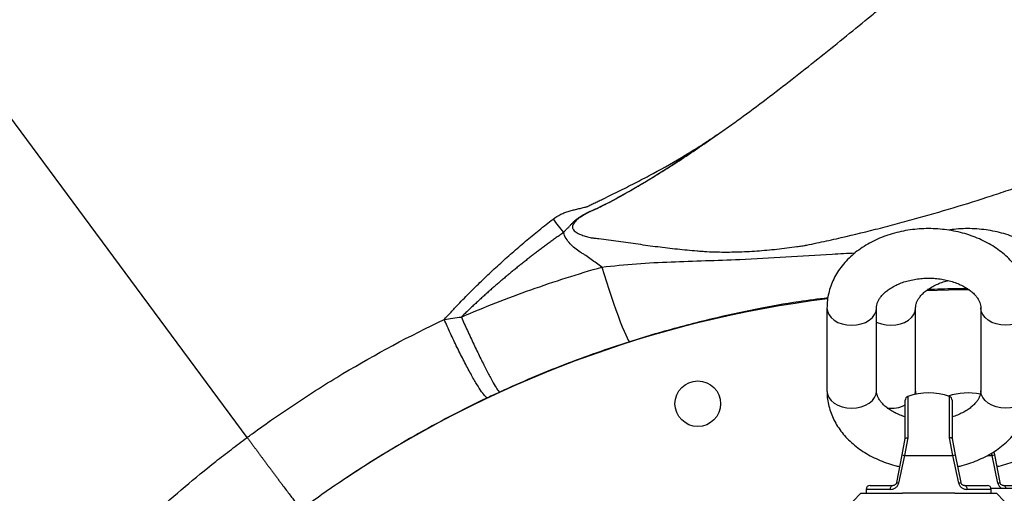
# Model space of a CAD drawing. Header units: millimetres. Extents: x 652 to 2185, y 390 to 2515.
# Tile 5 of 17: x 1178 to 1556, y 1617 to 1798. Entities that reach past the tile are written whole.
import ezdxf

# ---------------------------------------------------------------- set-up
doc = ezdxf.new("R2010")
doc.units = ezdxf.units.MM

msp = doc.modelspace()

# ---------------------------------------------------------------- linework, layer by layer
at = {"color": 7, "linetype": 'Continuous', "lineweight": 25}
for p, q in [((1265.29, 1638.12), (1152.45, 1790.62)), ((1487.62, 1687.87), (1487.62, 1656.05)), ((1506.62, 1656.05), (1506.62, 1687.87)), ((1521.62, 1656.05), (1521.62, 1687.87)), ((1546.62, 1687.87), (1546.62, 1656.05)), ((1517.62, 1637.69), (1517.62, 1652.4)), ((1535.62, 1652.4), (1535.62, 1637.69)), ((1516.41, 1631.47), (1517.62, 1637.7)), ((1518.62, 1637.97), (1517.3, 1631.19)), ((1535.94, 1631.19), (1534.62, 1637.97)), ((1535.62, 1637.7), (1536.83, 1631.47)), ((1514.36, 1620.9), (1516.41, 1631.47)), ((1517.3, 1631.19), (1515.11, 1620.61)), ((1517.3, 1631.19), (1535.94, 1631.19)), ((1538.13, 1620.61), (1535.94, 1631.19)), ((1536.83, 1631.47), (1538.89, 1620.9)), ((1553.13, 1620.61), (1550.94, 1631.19)), ((1551.6, 1632.64), (1551.83, 1631.47)), ((1551.83, 1631.47), (1553.89, 1620.9)), ((1500.62, 1616.69), (1497.62, 1613.69)), ((1500.62, 1616.69), (1516.62, 1616.69)), ((1502.62, 1618.19), (1502.62, 1616.69)), ((1504.12, 1619.69), (1512.88, 1619.69)), ((1526.62, 1616.69), (1516.62, 1616.69)), ((1536.62, 1616.69), (1526.62, 1616.69)), ((1536.62, 1616.69), (1552.62, 1616.69)), ((1540.36, 1619.69), (1549.12, 1619.69)), ((1550.54, 1618.69), (1559.62, 1618.69)), ((1550.62, 1616.69), (1550.62, 1618.19)), ((1555.62, 1613.69), (1552.62, 1616.69)), ((1555.36, 1619.69), (1564.12, 1619.69))]:
    msp.add_line(p, q, dxfattribs=at)
at = {"color": 1, "linetype": 'Continuous', "lineweight": 25}
for p, q in [((1518.62, 1653.81), (1518.62, 1637.97)), ((1534.62, 1637.97), (1534.62, 1653.81)), ((1549.13, 1631.19), (1550.94, 1631.19)), ((1550.94, 1631.19), (1550.76, 1632.12)), ((1511.97, 1618.19), (1502.62, 1618.19)), ((1550.62, 1618.19), (1541.27, 1618.19))]:
    msp.add_line(p, q, dxfattribs=at)
at = {"color": 7, "linetype": 'Continuous', "lineweight": 25, "flags": 128}
for points in [[(1401.35, 1703.48), (1402.2, 1700.69), (1403.09, 1697.87), (1403.99, 1695.06), (1404.9, 1692.3), (1405.81, 1689.63), (1406.7, 1687.09), (1407.55, 1684.71), (1408.36, 1682.52), (1409.12, 1680.56), (1409.81, 1678.86), (1410.43, 1677.43), (1410.96, 1676.3), (1411.4, 1675.48), (1411.74, 1674.99), (1411.99, 1674.83)], [(1542.38, 1694.69), (1534.24, 1694.62), (1525.6, 1694.39)], [(1511.97, 1618.19), (1511.99, 1618.48), (1512.04, 1618.76), (1512.12, 1619.02), (1512.24, 1619.25), (1512.38, 1619.43), (1512.53, 1619.57), (1512.71, 1619.66), (1512.88, 1619.69)], [(1540.36, 1619.69), (1540.54, 1619.66), (1540.71, 1619.57), (1540.87, 1619.43), (1541.01, 1619.25), (1541.12, 1619.02), (1541.2, 1618.76), (1541.26, 1618.48), (1541.27, 1618.19)]]:
    msp.add_lwpolyline(points, dxfattribs=at)
at = {"color": 1, "linetype": 'Continuous', "lineweight": 25, "flags": 128}
for points in [[(1487.62, 1687.87), (1487.62, 1687.87), (1487.8, 1686.56), (1488.34, 1685.3), (1489.22, 1684.13), (1490.4, 1683.12), (1491.84, 1682.28), (1493.49, 1681.66), (1495.27, 1681.28), (1497.12, 1681.15), (1498.97, 1681.28), (1500.76, 1681.66), (1502.4, 1682.28), (1503.84, 1683.12), (1505.02, 1684.13), (1505.9, 1685.3), (1506.44, 1686.56), (1506.62, 1687.87), (1506.62, 1687.87)], [(1506.62, 1682.39), (1506.84, 1682.28), (1508.49, 1681.66), (1510.27, 1681.28), (1512.12, 1681.15), (1513.97, 1681.28), (1515.76, 1681.66), (1517.4, 1682.28), (1518.84, 1683.12), (1520.02, 1684.13), (1520.9, 1685.3), (1521.44, 1686.56), (1521.62, 1687.87)], [(1565.62, 1687.87), (1565.62, 1687.87), (1565.44, 1686.56), (1564.9, 1685.3), (1564.02, 1684.13), (1562.84, 1683.12), (1561.4, 1682.28), (1559.76, 1681.66), (1557.97, 1681.28), (1556.12, 1681.15), (1554.27, 1681.28), (1552.49, 1681.66), (1550.84, 1682.28), (1549.4, 1683.12), (1548.22, 1684.13), (1547.34, 1685.3), (1546.8, 1686.56), (1546.62, 1687.87), (1546.62, 1687.87)], [(1487.62, 1656.05), (1487.8, 1654.74), (1488.34, 1653.48), (1489.22, 1652.32), (1490.4, 1651.3), (1491.84, 1650.46), (1493.49, 1649.84), (1495.27, 1649.46), (1497.12, 1649.33), (1498.97, 1649.46), (1500.76, 1649.84), (1502.4, 1650.46), (1503.84, 1651.3), (1505.02, 1652.32), (1505.9, 1653.48), (1506.44, 1654.74), (1506.62, 1656.05), (1506.62, 1656.05)], [(1521.4, 1654.61), (1521.44, 1654.74), (1521.62, 1656.05)], [(1565.62, 1656.05), (1565.44, 1654.74), (1564.9, 1653.48), (1564.02, 1652.32), (1562.84, 1651.3), (1561.4, 1650.46), (1559.76, 1649.84), (1557.97, 1649.46), (1556.12, 1649.33), (1554.27, 1649.46), (1552.49, 1649.84), (1550.84, 1650.46), (1549.4, 1651.3), (1548.22, 1652.32), (1547.34, 1653.48), (1546.8, 1654.74), (1546.62, 1656.05), (1546.62, 1656.05)], [(1555.36, 1619.69), (1555.54, 1619.66), (1555.71, 1619.57), (1555.87, 1619.43), (1556.01, 1619.25), (1556.12, 1619.02), (1556.2, 1618.76), (1556.22, 1618.69)]]:
    msp.add_lwpolyline(points, dxfattribs=at)
at = {"color": 7, "linetype": 'Continuous', "lineweight": 25}
msp.add_circle((1438.09, 1651.06), 8.75, dxfattribs=at)
for centre, radius, start, end in [((1541.62, 1264.69), 430, 97.1822, 123.8175), ((1519.12, 1652.4), 1.5, 109.4712, 180), ((1526.62, 1631.19), 24, 70.5288, 109.4712), ((1541.62, 1631.19), 24, 78.4105, 108.21), ((1534.12, 1652.4), 1.5, 0, 70.5288), ((1517.61, 1633.67), 2.5, 241.3926, 262.9438), ((1535.63, 1633.67), 2.5, 277.0562, 298.6074), ((1550.63, 1633.67), 2.5, 277.0562, 298.6074), ((1515.29, 1622.21), 1.61, 234.6662, 263.6976), ((1537.96, 1622.21), 1.61, 276.3024, 305.3338), ((1552.96, 1622.21), 1.61, 276.3024, 305.3338), ((1504.12, 1618.19), 1.5, 90, 180), ((1549.12, 1618.19), 1.5, 0, 90)]:
    msp.add_arc(centre, radius, start, end, dxfattribs=at)
at = {"color": 1, "linetype": 'Continuous', "lineweight": 25}
msp.add_arc((1512.18, 1661.76), 12.44, 263.2338, 295.934, dxfattribs=at)
at = {"color": 7, "linetype": 'Continuous', "lineweight": 25}
for points, knots in [([(1445.24, 1754.06), (1446.98, 1755.23), (1448.71, 1756.42), (1452.13, 1758.84), (1453.83, 1760.08), (1458.9, 1763.83), (1462.26, 1766.35), (1472.27, 1773.98), (1478.86, 1779.15), (1488.64, 1786.97), (1491.88, 1789.58), (1498.32, 1794.81), (1501.53, 1797.42), (1506.3, 1801.33), (1507.89, 1802.63), (1511.06, 1805.22), (1512.64, 1806.52), (1517.37, 1810.38), (1520.5, 1812.93), (1526.75, 1817.96), (1529.86, 1820.45), (1536.04, 1825.32), (1539.11, 1827.71), (1543.68, 1831.22), (1545.2, 1832.38), (1548.21, 1834.65), (1549.69, 1835.76), (1552.62, 1837.93), (1554.07, 1839), (1556.92, 1841.07), (1558.32, 1842.07), (1562.46, 1845.01), (1565.13, 1846.84), (1568.28, 1848.92), (1568.91, 1849.33), (1570.13, 1850.12), (1570.73, 1850.5), (1572.47, 1851.59), (1573.57, 1852.25), (1575.11, 1853.15), (1575.61, 1853.43), (1576.56, 1853.95), (1577.01, 1854.19), (1578.35, 1854.91), (1579.19, 1855.38), (1580.78, 1856.28), (1581.53, 1856.72), (1582.92, 1857.57), (1583.57, 1857.98), (1584.16, 1858.37)], [0, 0, 0, 0, 0.03125, 0.03125, 0.0625, 0.0625, 0.125, 0.125, 0.25, 0.25, 0.3125, 0.3125, 0.375, 0.375, 0.40625, 0.40625, 0.4375, 0.4375, 0.5, 0.5, 0.5625, 0.5625, 0.625, 0.625, 0.65625, 0.65625, 0.6875, 0.6875, 0.71875, 0.71875, 0.75, 0.75, 0.8125, 0.8125, 0.828125, 0.828125, 0.84375, 0.84375, 0.875, 0.875, 0.890625, 0.890625, 0.90625, 0.90625, 0.9375, 0.9375, 0.96875, 0.96875, 1, 1, 1, 1]), ([(1386.61, 1716.74), (1386.84, 1717.02), (1387.09, 1717.3), (1387.59, 1717.83), (1387.85, 1718.09), (1388.38, 1718.61), (1388.64, 1718.87), (1389.14, 1719.42), (1389.38, 1719.7), (1389.87, 1720.25), (1390.12, 1720.52), (1390.64, 1721.03), (1390.92, 1721.27), (1391.76, 1721.97), (1392.35, 1722.39), (1393.58, 1723.18), (1394.21, 1723.56), (1395.18, 1724.09), (1395.5, 1724.26), (1395.86, 1724.46), (1395.91, 1724.47), (1395.99, 1724.51), (1396.12, 1724.56), (1396.41, 1724.68), (1396.66, 1724.79), (1398.17, 1725.44), (1399.5, 1726.06), (1401.46, 1727.02), (1402.11, 1727.35), (1403.41, 1728.01), (1404.05, 1728.35), (1405.99, 1729.37), (1407.27, 1730.06), (1411.09, 1732.18), (1413.61, 1733.63), (1421.11, 1738.06), (1426.04, 1741.11), (1433.33, 1745.85), (1435.74, 1747.46), (1439.32, 1749.9), (1440.51, 1750.72), (1442.29, 1751.96), (1442.88, 1752.38), (1444.06, 1753.21), (1444.65, 1753.63), (1445.24, 1754.06)], [0, 0, 0, 0, 0.015625, 0.015625, 0.03125, 0.03125, 0.046875, 0.046875, 0.0625, 0.0625, 0.078125, 0.078125, 0.09375, 0.09375, 0.125, 0.125, 0.15625, 0.15625, 0.171875, 0.171875, 0.173828, 0.173828, 0.175781, 0.179687, 0.1875, 0.1875, 0.25, 0.25, 0.28125, 0.28125, 0.3125, 0.3125, 0.375, 0.375, 0.5, 0.5, 0.75, 0.75, 0.875, 0.875, 0.9375, 0.9375, 0.96875, 0.96875, 1, 1, 1, 1]), ([(1445.24, 1754.06), (1443.15, 1752.55), (1441.04, 1751.07), (1436.78, 1748.14), (1434.64, 1746.7), (1428.18, 1742.43), (1423.81, 1739.66), (1417.18, 1735.63), (1414.96, 1734.31), (1410.48, 1731.71), (1408.22, 1730.43), (1404.79, 1728.58), (1403.64, 1727.98), (1401.9, 1727.09), (1401.31, 1726.8), (1400.14, 1726.23), (1399.56, 1725.95), (1398.37, 1725.4), (1397.78, 1725.13), (1396.88, 1724.74), (1396.58, 1724.62), (1396.2, 1724.46), (1396.09, 1724.41), (1395.98, 1724.37), (1395.9, 1724.33), (1395.86, 1724.31), (1395.69, 1724.21), (1395.54, 1724.14), (1394.83, 1723.73), (1394.26, 1723.4), (1393.16, 1722.69), (1392.61, 1722.31), (1391.84, 1721.69), (1391.59, 1721.47), (1391.12, 1721.02), (1390.89, 1720.77), (1390.48, 1720.25), (1390.31, 1719.97), (1390.12, 1719.51), (1390.07, 1719.35), (1390.01, 1719.02), (1390.01, 1718.86), (1390.04, 1718.53), (1390.08, 1718.37), (1390.2, 1718.07), (1390.28, 1717.93), (1390.55, 1717.53), (1390.79, 1717.3), (1391.29, 1716.9), (1391.56, 1716.73), (1392.12, 1716.42), (1392.4, 1716.28), (1393.27, 1715.89), (1393.86, 1715.68), (1395.07, 1715.29), (1395.69, 1715.12), (1396.62, 1714.88), (1396.93, 1714.81), (1397.32, 1714.72), (1397.4, 1714.7), (1397.52, 1714.67), (1397.56, 1714.67), (1397.64, 1714.67), (1397.84, 1714.65), (1398.03, 1714.63), (1398.83, 1714.56), (1399.46, 1714.5), (1401.36, 1714.29), (1402.63, 1714.14), (1405.14, 1713.79), (1406.4, 1713.62), (1408.91, 1713.26), (1410.16, 1713.07), (1412.67, 1712.71), (1413.92, 1712.52), (1417.68, 1711.98), (1420.19, 1711.63), (1425.21, 1710.99), (1427.72, 1710.69), (1432.76, 1710.15), (1435.28, 1709.91), (1438.44, 1709.66), (1439.07, 1709.61), (1440.34, 1709.51), (1440.97, 1709.47), (1442.87, 1709.36), (1444.14, 1709.31), (1447.96, 1709.23), (1450.5, 1709.24), (1455.61, 1709.38), (1458.17, 1709.51), (1463.3, 1709.86), (1465.86, 1710.09), (1470.98, 1710.64), (1473.53, 1710.96), (1476.72, 1711.42), (1477.67, 1711.56), (1478.71, 1711.72), (1479.1, 1711.79), (1479.26, 1711.81), (1479.34, 1711.82), (1479.58, 1711.87), (1481, 1712.16), (1482.41, 1712.45), (1486.19, 1713.25), (1488.7, 1713.8), (1496.24, 1715.5), (1501.25, 1716.7), (1508.74, 1718.6), (1511.23, 1719.25), (1516.21, 1720.58), (1518.69, 1721.25), (1526.14, 1723.31), (1531.1, 1724.74), (1540.97, 1727.71), (1545.88, 1729.26), (1553.22, 1731.65), (1555.66, 1732.46), (1560.54, 1734.11), (1562.96, 1734.94), (1565.39, 1735.77)], [0, 0, 0, 0, 0.03125, 0.03125, 0.0625, 0.0625, 0.125, 0.125, 0.15625, 0.15625, 0.1875, 0.1875, 0.203125, 0.203125, 0.210937, 0.210937, 0.21875, 0.21875, 0.226562, 0.226562, 0.230469, 0.230469, 0.231445, 0.231934, 0.231934, 0.232422, 0.232422, 0.234375, 0.234375, 0.242187, 0.242187, 0.25, 0.25, 0.253906, 0.253906, 0.257812, 0.257812, 0.261719, 0.261719, 0.263672, 0.263672, 0.265625, 0.265625, 0.267578, 0.267578, 0.269531, 0.269531, 0.273437, 0.273437, 0.277344, 0.277344, 0.28125, 0.28125, 0.289062, 0.289062, 0.296875, 0.296875, 0.300781, 0.300781, 0.301758, 0.301758, 0.302246, 0.302246, 0.302734, 0.304687, 0.304687, 0.3125, 0.3125, 0.328125, 0.328125, 0.34375, 0.34375, 0.359375, 0.359375, 0.375, 0.375, 0.40625, 0.40625, 0.4375, 0.4375, 0.46875, 0.46875, 0.476562, 0.476562, 0.484375, 0.484375, 0.5, 0.5, 0.53125, 0.53125, 0.5625, 0.5625, 0.59375, 0.59375, 0.625, 0.625, 0.632812, 0.636719, 0.637695, 0.637695, 0.638672, 0.638672, 0.640625, 0.65625, 0.65625, 0.6875, 0.6875, 0.75, 0.75, 0.78125, 0.78125, 0.8125, 0.8125, 0.875, 0.875, 0.9375, 0.9375, 0.96875, 0.96875, 1, 1, 1, 1]), ([(1395.44, 1726.58), (1395.58, 1726.65), (1395.72, 1726.71), (1395.99, 1726.84), (1396.39, 1727.04), (1396.8, 1727.23), (1397.6, 1727.63), (1398.68, 1728.15), (1399.76, 1728.67), (1400.84, 1729.19), (1401.37, 1729.45), (1402.99, 1730.23), (1404.06, 1730.76), (1406.2, 1731.81), (1407.27, 1732.34), (1410.47, 1733.93), (1412.6, 1735), (1415.76, 1736.62), (1416.81, 1737.17), (1418.91, 1738.27), (1419.95, 1738.83), (1425.15, 1741.64), (1429.26, 1743.99), (1435.32, 1747.65), (1437.33, 1748.89), (1440.32, 1750.8), (1441.31, 1751.44), (1443.28, 1752.74), (1444.27, 1753.39), (1445.24, 1754.06)], [0, 0, 0, 0, 0.007813, 0.007813, 0.015625, 0.03125, 0.03125, 0.0625, 0.09375, 0.09375, 0.125, 0.125, 0.1875, 0.1875, 0.25, 0.25, 0.375, 0.375, 0.4375, 0.4375, 0.5, 0.5, 0.75, 0.75, 0.875, 0.875, 0.9375, 0.9375, 1, 1, 1, 1]), ([(1382.59, 1721.88), (1383.51, 1722.59), (1384.49, 1723.21), (1386.03, 1723.97), (1386.56, 1724.2), (1387.64, 1724.6), (1388.19, 1724.78), (1389.3, 1725.1), (1389.85, 1725.25), (1390.97, 1725.53), (1391.53, 1725.67), (1392.65, 1725.94), (1393.21, 1726.07), (1394.04, 1726.26), (1394.32, 1726.33), (1394.74, 1726.43), (1394.88, 1726.46), (1395.16, 1726.52), (1395.31, 1726.55), (1395.44, 1726.58)], [0, 0, 0, 0, 0.25, 0.25, 0.375, 0.375, 0.5, 0.5, 0.625, 0.625, 0.75, 0.75, 0.875, 0.875, 0.9375, 0.9375, 0.96875, 0.96875, 1, 1, 1, 1]), ([(1340.86, 1683.38), (1341.21, 1683.77), (1341.9, 1684.53), (1342.95, 1685.67), (1344.01, 1686.81), (1345.48, 1688.38), (1347.39, 1690.38), (1349.75, 1692.8), (1352.13, 1695.18), (1354.53, 1697.54), (1356.96, 1699.87), (1359.41, 1702.18), (1361.89, 1704.46), (1364.39, 1706.72), (1366.91, 1708.96), (1369.46, 1711.17), (1372.03, 1713.36), (1374.63, 1715.52), (1377.25, 1717.67), (1379.9, 1719.79), (1381.69, 1721.18), (1382.59, 1721.88)], [0, 0, 0, 0, 0.027334, 0.054626, 0.08188, 0.109096, 0.168568, 0.227959, 0.287285, 0.346562, 0.405806, 0.465033, 0.524258, 0.583496, 0.642765, 0.70208, 0.76146, 0.820921, 0.880484, 0.940169, 1, 1, 1, 1]), ([(1565.62, 1687.87), (1565.61, 1688.49), (1565.57, 1690.03), (1565.23, 1692.48), (1564.56, 1695.18), (1563.58, 1697.8), (1562.31, 1700.34), (1560.75, 1702.78), (1558.92, 1705.1), (1556.82, 1707.29), (1554.46, 1709.32), (1551.87, 1711.17), (1549.06, 1712.84), (1546.07, 1714.31), (1542.91, 1715.55), (1539.62, 1716.57), (1536.22, 1717.35), (1532.75, 1717.9), (1529.22, 1718.2), (1525.68, 1718.26), (1522.14, 1718.07), (1518.63, 1717.64), (1515.18, 1716.96), (1511.82, 1716.04), (1508.56, 1714.89), (1505.45, 1713.5), (1502.5, 1711.88), (1499.74, 1710.05), (1497.22, 1708.02), (1494.94, 1705.79), (1492.94, 1703.41), (1491.25, 1700.89), (1489.86, 1698.26), (1488.8, 1695.54), (1488.07, 1692.78), (1487.68, 1690.21), (1487.64, 1688.57), (1487.62, 1687.87)], [0, 0, 0, 0, 0.018361, 0.045573, 0.072781, 0.100096, 0.127624, 0.155447, 0.18362, 0.212163, 0.241059, 0.270261, 0.299703, 0.329312, 0.359023, 0.388786, 0.418562, 0.448339, 0.478118, 0.507907, 0.537719, 0.567565, 0.597459, 0.627412, 0.657431, 0.687511, 0.717627, 0.747726, 0.77774, 0.80758, 0.837152, 0.866369, 0.895175, 0.923551, 0.951524, 0.979157, 1, 1, 1, 1]), ([(1580.62, 1687.87), (1580.61, 1688.49), (1580.57, 1690.03), (1580.23, 1692.48), (1579.56, 1695.18), (1578.58, 1697.8), (1577.31, 1700.34), (1575.75, 1702.78), (1573.92, 1705.1), (1571.82, 1707.29), (1569.46, 1709.32), (1566.87, 1711.17), (1564.06, 1712.84), (1561.07, 1714.31), (1557.91, 1715.55), (1554.62, 1716.57), (1551.22, 1717.35), (1547.75, 1717.9), (1544.22, 1718.2), (1540.68, 1718.25), (1537.28, 1718.09), (1535.09, 1717.79), (1534.07, 1717.65)], [0, 0, 0, 0, 0.032558, 0.080809, 0.129053, 0.177487, 0.226298, 0.275632, 0.325588, 0.376199, 0.427437, 0.479217, 0.531422, 0.583923, 0.636607, 0.68938, 0.742178, 0.794978, 0.84778, 0.900601, 0.953462, 1, 1, 1, 1]), ([(1386.61, 1716.74), (1386.14, 1716.41), (1385.21, 1715.76), (1383.83, 1714.77), (1382.45, 1713.78), (1381.07, 1712.77), (1379.7, 1711.76), (1378.33, 1710.74), (1376.96, 1709.72), (1375.6, 1708.68), (1374.25, 1707.64), (1372.9, 1706.59), (1371.55, 1705.53), (1370.21, 1704.46), (1368.87, 1703.39), (1367.54, 1702.3), (1366.22, 1701.21), (1364.89, 1700.11), (1363.58, 1699.01), (1362.27, 1697.89), (1360.96, 1696.77), (1359.66, 1695.64), (1358.37, 1694.5), (1357.08, 1693.35), (1355.79, 1692.2), (1354.52, 1691.04), (1353.25, 1689.86), (1351.98, 1688.69), (1350.72, 1687.5), (1349.47, 1686.3), (1348.37, 1685.24), (1347.69, 1684.58), (1347.42, 1684.32)], [0, 0, 0, 0, 0.0333858, 0.0667965, 0.1002319, 0.133692, 0.1671766, 0.2006857, 0.2342191, 0.2677769, 0.3013589, 0.3349652, 0.3685956, 0.4022502, 0.4359289, 0.4696318, 0.5033588, 0.5371099, 0.5708853, 0.6046849, 0.6385088, 0.6723571, 0.7062298, 0.740127, 0.7740489, 0.8079955, 0.8419671, 0.8759636, 0.9099854, 0.9440325, 0.9781052, 1, 1, 1, 1]), ([(1401.35, 1703.48), (1399.96, 1704.45), (1398.59, 1705.44), (1396.52, 1706.9), (1395.83, 1707.39), (1394.78, 1708.09), (1394.42, 1708.32), (1393.89, 1708.66), (1393.71, 1708.77), (1393.35, 1709), (1393.17, 1709.11), (1392.3, 1709.7), (1391.61, 1710.2), (1390.31, 1711.26), (1389.69, 1711.82), (1388.55, 1713.05), (1388.03, 1713.71), (1387.16, 1715.15), (1386.82, 1715.92), (1386.61, 1716.74)], [0, 0, 0, 0, 0.25, 0.25, 0.375, 0.375, 0.4375, 0.4375, 0.46875, 0.46875, 0.5, 0.5, 0.625, 0.625, 0.75, 0.75, 0.875, 0.875, 1, 1, 1, 1]), ([(1347.42, 1684.32), (1356.2, 1688.1), (1365.09, 1691.58), (1383.06, 1697.97), (1392.15, 1700.87), (1401.35, 1703.48)], [0, 0, 0, 0, 0.5, 0.5, 1, 1, 1, 1]), ([(1506.62, 1687.87), (1506.62, 1688), (1506.64, 1688.49), (1506.78, 1689.3), (1507.17, 1690.37), (1507.77, 1691.43), (1508.6, 1692.54), (1509.7, 1693.67), (1511.09, 1694.79), (1512.71, 1695.83), (1514.55, 1696.78), (1516.59, 1697.6), (1518.79, 1698.27), (1521.13, 1698.78), (1523.56, 1699.11), (1526.05, 1699.25), (1528.54, 1699.2), (1531.01, 1698.96), (1533.39, 1698.53), (1535.66, 1697.93), (1537.78, 1697.17), (1539.7, 1696.29), (1541.41, 1695.29), (1542.88, 1694.23), (1544.1, 1693.13), (1545.06, 1692.02), (1545.78, 1690.93), (1546.27, 1689.88), (1546.57, 1688.86), (1546.6, 1688.21), (1546.62, 1687.87)], [0, 0, 0, 0, 0.017181, 0.062139, 0.101414, 0.137691, 0.172273, 0.208942, 0.244632, 0.279886, 0.315024, 0.350174, 0.385415, 0.420777, 0.456249, 0.491799, 0.527379, 0.562931, 0.59839, 0.63371, 0.668859, 0.703829, 0.738651, 0.773414, 0.808241, 0.843387, 0.879296, 0.916692, 0.956783, 1, 1, 1, 1]), ([(1521.62, 1687.87), (1521.62, 1688), (1521.64, 1688.49), (1521.78, 1689.3), (1522.17, 1690.37), (1522.77, 1691.43), (1523.6, 1692.54), (1524.7, 1693.67), (1526.09, 1694.79), (1527.71, 1695.83), (1529.55, 1696.78), (1531.59, 1697.59), (1533.13, 1698.1), (1534, 1698.29), (1534.1, 1698.31)], [0, 0, 0, 0, 0.044074, 0.1594, 0.260149, 0.353207, 0.441916, 0.535981, 0.627533, 0.717968, 0.808103, 0.898271, 0.988673, 1, 1, 1, 1]), ([(1347.42, 1684.32), (1348.16, 1682.63), (1348.94, 1680.89), (1350.54, 1677.39), (1351.35, 1675.63), (1352.98, 1672.2), (1353.78, 1670.52), (1355.35, 1667.32), (1356.11, 1665.81), (1357.53, 1663.03), (1358.2, 1661.77), (1359.41, 1659.56), (1359.95, 1658.61), (1360.88, 1657.07), (1361.26, 1656.49), (1361.86, 1655.72), (1362.07, 1655.53), (1362.19, 1655.55)], [0, 0, 0, 0, 0.125, 0.125, 0.25, 0.25, 0.375, 0.375, 0.5, 0.5, 0.625, 0.625, 0.75, 0.75, 0.875, 0.875, 1, 1, 1, 1]), ([(1265.29, 1638.12), (1265.48, 1638.26), (1265.67, 1638.4), (1266.04, 1638.67), (1266.6, 1639.08), (1267.9, 1640.03), (1270.52, 1641.93), (1272.77, 1643.53), (1277.3, 1646.71), (1280.33, 1648.78), (1289.52, 1654.9), (1295.73, 1658.83), (1314.62, 1670.14), (1327.56, 1677.07), (1340.86, 1683.38)], [0, 0, 0, 0, 0.007812, 0.007812, 0.015625, 0.03125, 0.0625, 0.125, 0.125, 0.25, 0.25, 0.5, 0.5, 1, 1, 1, 1]), ([(1357.47, 1653.35), (1357.29, 1653.3), (1357.01, 1653.47), (1356.24, 1654.25), (1355.76, 1654.85), (1354.64, 1656.46), (1353.99, 1657.46), (1352.57, 1659.8), (1351.8, 1661.14), (1350.18, 1664.08), (1349.32, 1665.68), (1347.58, 1669.05), (1346.69, 1670.82), (1344.94, 1674.42), (1344.07, 1676.25), (1342.4, 1679.87), (1341.6, 1681.66), (1340.86, 1683.38)], [0, 0, 0, 0, 0.125, 0.125, 0.25, 0.25, 0.375, 0.375, 0.5, 0.5, 0.625, 0.625, 0.75, 0.75, 0.875, 0.875, 1, 1, 1, 1]), ([(1411.99, 1674.83), (1403.49, 1672.13), (1395.09, 1669.18), (1378.49, 1662.75), (1370.29, 1659.28), (1362.19, 1655.55)], [0, 0, 0, 0, 0.5, 0.5, 1, 1, 1, 1]), ([(1487.62, 1656.05), (1487.64, 1655.43), (1487.67, 1653.88), (1488.01, 1651.43), (1488.69, 1648.74), (1489.66, 1646.11), (1490.93, 1643.57), (1492.49, 1641.13), (1494.32, 1638.81), (1496.43, 1636.63), (1498.78, 1634.6), (1501.37, 1632.74), (1504.18, 1631.07), (1507.17, 1629.61), (1510.34, 1628.37), (1513.13, 1627.47), (1514.9, 1627.08), (1515.53, 1626.95)], [0, 0, 0, 0, 0.045294, 0.112422, 0.179539, 0.246921, 0.314827, 0.383462, 0.45296, 0.52337, 0.594653, 0.66669, 0.739318, 0.812358, 0.885651, 0.959071, 1, 1, 1, 1]), ([(1517.62, 1646.03), (1517.31, 1646.12), (1516.26, 1646.43), (1514.64, 1647.1), (1512.8, 1648.03), (1511.19, 1649.06), (1509.82, 1650.14), (1508.71, 1651.25), (1507.85, 1652.35), (1507.23, 1653.43), (1506.83, 1654.47), (1506.65, 1655.33), (1506.63, 1655.85), (1506.62, 1656.05)], [0, 0, 0, 0, 0.0403856, 0.1361157, 0.2313772, 0.3263115, 0.4212171, 0.5165284, 0.613144, 0.7125504, 0.8171908, 0.9311615, 1, 1, 1, 1]), ([(1521.84, 1654.55), (1521.77, 1654.85), (1521.64, 1655.37), (1521.63, 1655.85), (1521.62, 1656.05)], [0, 0, 0, 0, 0.59238, 1, 1, 1, 1]), ([(1546.62, 1656.05), (1546.62, 1655.91), (1546.61, 1655.43), (1546.46, 1654.61), (1546.07, 1653.55), (1545.47, 1652.48), (1544.64, 1651.38), (1543.54, 1650.25), (1542.16, 1649.13), (1540.54, 1648.08), (1538.69, 1647.14), (1537.04, 1646.45), (1535.96, 1646.13), (1535.62, 1646.03)], [0, 0, 0, 0, 0.0468969, 0.1696093, 0.2768116, 0.3758293, 0.4702208, 0.5703099, 0.667726, 0.7639538, 0.8598618, 0.955805, 1, 1, 1, 1]), ([(1537.71, 1626.94), (1538.03, 1627.01), (1539.5, 1627.3), (1542.03, 1628.08), (1545.27, 1629.26), (1548.35, 1630.7), (1551.27, 1632.35), (1553.98, 1634.22), (1556.47, 1636.29), (1558.69, 1638.55), (1560.63, 1640.96), (1562.28, 1643.5), (1563.6, 1646.15), (1564.6, 1648.88), (1565.27, 1651.65), (1565.58, 1654.05), (1565.61, 1655.51), (1565.62, 1656.05)], [0, 0, 0, 0, 0.020622, 0.094541, 0.168622, 0.242847, 0.31714, 0.391364, 0.465341, 0.538846, 0.611647, 0.683541, 0.754403, 0.824211, 0.893046, 0.96108, 1, 1, 1, 1]), ([(1552.71, 1626.94), (1553.03, 1627.01), (1554.5, 1627.3), (1557.03, 1628.08), (1560.27, 1629.26), (1563.35, 1630.7), (1566.27, 1632.35), (1568.98, 1634.22), (1571.47, 1636.29), (1573.69, 1638.55), (1575.63, 1640.96), (1577.28, 1643.5), (1578.6, 1646.15), (1579.6, 1648.88), (1580.27, 1651.65), (1580.58, 1654.05), (1580.61, 1655.51), (1580.62, 1656.05)], [0, 0, 0, 0, 0.020622, 0.0945413, 0.1686223, 0.2428474, 0.3171397, 0.3913642, 0.4653406, 0.5388461, 0.6116466, 0.6835408, 0.7544031, 0.8242107, 0.8930458, 0.9610803, 1, 1, 1, 1]), ([(1357.48, 1653.35), (1347.9, 1648.79), (1338.51, 1643.89), (1320.12, 1633.42), (1311.12, 1627.85), (1302.31, 1621.94)], [0, 0, 0, 0, 0.5, 0.5, 1, 1, 1, 1]), ([(1178.06, 1553.88), (1178.84, 1554.87), (1179.64, 1555.86), (1181.23, 1557.83), (1183.63, 1560.78), (1186.07, 1563.7), (1190.99, 1569.49), (1194.33, 1573.3), (1201.14, 1580.8), (1204.61, 1584.5), (1211.67, 1591.78), (1218.84, 1598.94), (1226.25, 1605.86), (1233.76, 1612.66), (1237.58, 1616), (1245.32, 1622.54), (1249.24, 1625.75), (1255.2, 1630.46), (1257.2, 1632.02), (1260.22, 1634.33), (1261.23, 1635.09), (1263.26, 1636.61), (1264.28, 1637.37), (1265.29, 1638.12)], [0, 0, 0, 0, 0.03125, 0.03125, 0.0625, 0.125, 0.125, 0.25, 0.25, 0.375, 0.375, 0.5, 0.625, 0.625, 0.75, 0.75, 0.875, 0.875, 0.9375, 0.9375, 0.96875, 0.96875, 1, 1, 1, 1]), ([(1265.29, 1638.12), (1265.38, 1638.01), (1265.55, 1637.78), (1265.8, 1637.43), (1266.06, 1637.08), (1266.31, 1636.73), (1266.57, 1636.38), (1266.83, 1636.03), (1267.09, 1635.67), (1267.36, 1635.31), (1267.62, 1634.95), (1267.88, 1634.59), (1268.15, 1634.23), (1268.42, 1633.87), (1268.68, 1633.51), (1268.95, 1633.14), (1269.22, 1632.78), (1269.49, 1632.41), (1269.76, 1632.05), (1270.03, 1631.68), (1270.3, 1631.32), (1270.57, 1630.95), (1270.84, 1630.58), (1271.11, 1630.22), (1271.38, 1629.85), (1271.65, 1629.49), (1271.92, 1629.12), (1272.19, 1628.76), (1272.46, 1628.4), (1272.73, 1628.04), (1272.99, 1627.68), (1273.26, 1627.32), (1273.53, 1626.96), (1273.79, 1626.6), (1274.06, 1626.24), (1274.32, 1625.89), (1274.58, 1625.54), (1274.84, 1625.19), (1275.1, 1624.84), (1275.36, 1624.49), (1275.62, 1624.15), (1275.87, 1623.81), (1276.12, 1623.47), (1276.38, 1623.13), (1276.63, 1622.8), (1276.87, 1622.47), (1277.12, 1622.14), (1277.36, 1621.81), (1277.6, 1621.49), (1277.84, 1621.17), (1278.08, 1620.85), (1278.31, 1620.54), (1278.55, 1620.23), (1278.78, 1619.92), (1279.41, 1619.08), (1280.42, 1617.74), (1281.73, 1616), (1282.94, 1614.4), (1283.7, 1613.41), (1284.13, 1612.87), (1284.28, 1612.67), (1284.44, 1612.46), (1284.6, 1612.26), (1284.76, 1612.05), (1284.92, 1611.85), (1285.07, 1611.65), (1285.22, 1611.46), (1285.37, 1611.28), (1285.5, 1611.11), (1285.63, 1610.95), (1285.75, 1610.81), (1285.85, 1610.7), (1285.93, 1610.6), (1286, 1610.53), (1286.02, 1610.5), (1286.04, 1610.49)], [0, 0, 0, 0, 0.009565, 0.019125, 0.02868, 0.038229, 0.047773, 0.057312, 0.066846, 0.076374, 0.085897, 0.095414, 0.104927, 0.114434, 0.123936, 0.133432, 0.142923, 0.152409, 0.16189, 0.171365, 0.180835, 0.1903, 0.199759, 0.209213, 0.218662, 0.228106, 0.237544, 0.246977, 0.256405, 0.265827, 0.275244, 0.284656, 0.294062, 0.303464, 0.31286, 0.32225, 0.331636, 0.341016, 0.350391, 0.35976, 0.369124, 0.378483, 0.387837, 0.397185, 0.406528, 0.415866, 0.425198, 0.434525, 0.443847, 0.453164, 0.462475, 0.471781, 0.481082, 0.490377, 0.499668, 0.558152, 0.619324, 0.683182, 0.749726, 0.760182, 0.771329, 0.783168, 0.795699, 0.808921, 0.822834, 0.837439, 0.852736, 0.868724, 0.885403, 0.902774, 0.920836, 0.93959, 0.959035, 0.979172, 1, 1, 1, 1]), ([(1517.62, 1637.7), (1517.63, 1637.74), (1517.66, 1637.77), (1517.76, 1637.84), (1517.83, 1637.87), (1518.01, 1637.91), (1518.11, 1637.93), (1518.35, 1637.96), (1518.48, 1637.97), (1518.62, 1637.97)], [0, 0, 0, 0, 0.25, 0.25, 0.5, 0.5, 0.75, 0.75, 1, 1, 1, 1]), ([(1535.62, 1637.7), (1535.61, 1637.74), (1535.58, 1637.77), (1535.48, 1637.84), (1535.41, 1637.87), (1535.24, 1637.91), (1535.13, 1637.93), (1534.89, 1637.96), (1534.76, 1637.97), (1534.62, 1637.97)], [0, 0, 0, 0, 0.25, 0.25, 0.5, 0.5, 0.75, 0.75, 1, 1, 1, 1]), ([(1511.97, 1618.19), (1512.29, 1618.19), (1512.61, 1618.23), (1513.25, 1618.42), (1513.57, 1618.57), (1514.01, 1618.87), (1514.15, 1618.99), (1514.42, 1619.25), (1514.54, 1619.39), (1514.76, 1619.7), (1514.85, 1619.87), (1515.01, 1620.23), (1515.07, 1620.42), (1515.11, 1620.61)], [0, 0, 0, 0, 0.25, 0.25, 0.5, 0.5, 0.625, 0.625, 0.75, 0.75, 0.875, 0.875, 1, 1, 1, 1]), ([(1514.36, 1620.9), (1514.33, 1620.78), (1514.3, 1620.68), (1514.21, 1620.48), (1514.16, 1620.38), (1513.98, 1620.14), (1513.84, 1620.02), (1513.57, 1619.84), (1513.43, 1619.78), (1513.15, 1619.7), (1513.02, 1619.69), (1512.88, 1619.69)], [0, 0, 0, 0, 0.125, 0.125, 0.25, 0.25, 0.5, 0.5, 0.75, 0.75, 1, 1, 1, 1]), ([(1538.13, 1620.61), (1538.17, 1620.42), (1538.23, 1620.23), (1538.39, 1619.87), (1538.49, 1619.7), (1538.71, 1619.39), (1538.83, 1619.24), (1539.09, 1618.98), (1539.24, 1618.87), (1539.53, 1618.67), (1539.68, 1618.58), (1539.99, 1618.43), (1540.15, 1618.37), (1540.63, 1618.23), (1540.95, 1618.19), (1541.27, 1618.19)], [0, 0, 0, 0, 0.125, 0.125, 0.25, 0.25, 0.375, 0.375, 0.5, 0.5, 0.625, 0.625, 0.75, 0.75, 1, 1, 1, 1]), ([(1540.36, 1619.69), (1540.23, 1619.69), (1540.09, 1619.7), (1539.82, 1619.78), (1539.68, 1619.84), (1539.4, 1620.02), (1539.26, 1620.14), (1539.09, 1620.38), (1539.03, 1620.47), (1538.94, 1620.68), (1538.91, 1620.78), (1538.89, 1620.9)], [0, 0, 0, 0, 0.25, 0.25, 0.5, 0.5, 0.75, 0.75, 0.875, 0.875, 1, 1, 1, 1]), ([(1555.36, 1619.69), (1555.23, 1619.69), (1555.09, 1619.7), (1554.82, 1619.78), (1554.68, 1619.84), (1554.4, 1620.02), (1554.26, 1620.14), (1554.09, 1620.38), (1554.03, 1620.47), (1553.94, 1620.68), (1553.91, 1620.78), (1553.89, 1620.9)], [0, 0, 0, 0, 0.25, 0.25, 0.5, 0.5, 0.75, 0.75, 0.875, 0.875, 1, 1, 1, 1])]:
    msp.add_open_spline(points, degree=3, knots=knots, dxfattribs=at)
for points in [[(1382.59, 1721.88), (1383.89, 1720.2), (1385.24, 1718.49), (1386.61, 1716.74)], [(1340.87, 1683.38), (1343.04, 1683.71), (1345.22, 1684.03), (1347.42, 1684.32)], [(1362.19, 1655.55), (1360.61, 1654.83), (1359.04, 1654.09), (1357.48, 1653.35)], [(1302.31, 1621.94), (1296.79, 1618.24), (1291.37, 1614.43), (1286.04, 1610.49)]]:
    msp.add_open_spline(points, degree=3, dxfattribs=at)
at = {"color": 1, "linetype": 'Continuous', "lineweight": 25}
for points, knots in [([(1401.35, 1703.48), (1405.77, 1703.94), (1414.64, 1704.87), (1427.84, 1705.51), (1441, 1705.95), (1455.63, 1706.45), (1471.83, 1707.34), (1486.59, 1708.28), (1495.49, 1708.77), (1498.44, 1708.94)], [0, 0, 0, 0, 0.1364178, 0.2730631, 0.4099748, 0.5467564, 0.7283216, 0.9100118, 1, 1, 1, 1]), ([(1487.96, 1691.66), (1484.25, 1691.19), (1475.04, 1690.01), (1462.73, 1687.78), (1450.92, 1685.33), (1441.2, 1683.07), (1431.47, 1680.58), (1421.74, 1677.86), (1415.23, 1675.84), (1411.99, 1674.83)], [0, 0, 0, 0, 0.142734, 0.354078, 0.483299, 0.612785, 0.742142, 0.871167, 1, 1, 1, 1]), ([(1541.64, 1695.09), (1539.94, 1695.11), (1534.81, 1695.16), (1529.66, 1694.96), (1526.22, 1694.83)], [0, 0, 0, 0, 0.331693, 1, 1, 1, 1]), ([(1553.13, 1620.61), (1553.21, 1620.37), (1553.39, 1619.75), (1553.93, 1619.05), (1554.41, 1618.78), (1554.59, 1618.69)], [0, 0, 0, 0, 0.290799, 0.738928, 1, 1, 1, 1])]:
    msp.add_open_spline(points, degree=3, knots=knots, dxfattribs=at)

doc.saveas('drawing.dxf')
